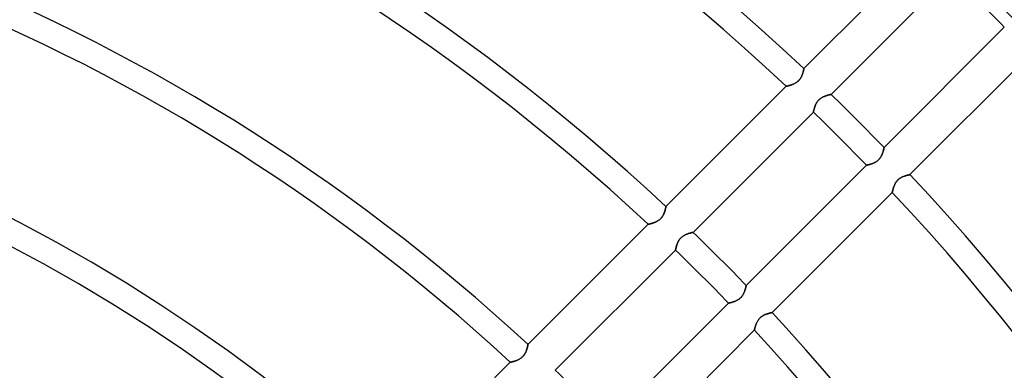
# Model space of a CAD drawing. Header units: millimetres. Extents: x -215 to 215, y -215 to 215.
# Tile 54 of 57: x 51 to 113, y 88 to 110. Entities that reach past the tile are written whole.
import ezdxf

# ---------------------------------------------------------------- set-up
doc = ezdxf.new("R2010")
doc.units = ezdxf.units.MM
doc.layers.add('MAIN-1', color=7, linetype='Continuous')
doc.layers.add('MAIN-2', color=7, linetype='Continuous')

msp = doc.modelspace()

# ---------------------------------------------------------------- linework, layer by layer
at = {"layer": 'MAIN-1'}
for p, q in [((108.103, 114.828), (100.478, 107.203)), ((102.2, 105.562), (109.822, 113.185)), ((113.185, 109.822), (105.562, 102.2)), ((107.203, 100.478), (114.828, 108.103)), ((100.364, 106.791), (100.35, 106.756)), ((100.377, 106.825), (100.364, 106.791)), ((100.39, 106.859), (100.377, 106.825)), ((100.401, 106.892), (100.39, 106.859)), ((100.411, 106.925), (100.401, 106.892)), ((100.42, 106.956), (100.411, 106.925)), ((100.429, 106.987), (100.42, 106.956)), ((100.437, 107.016), (100.429, 106.987)), ((100.444, 107.044), (100.437, 107.016)), ((100.45, 107.07), (100.444, 107.044)), ((100.456, 107.093), (100.45, 107.07)), ((100.46, 107.115), (100.456, 107.093)), ((100.465, 107.135), (100.46, 107.115)), ((100.468, 107.153), (100.465, 107.135)), ((100.471, 107.168), (100.468, 107.153)), ((100.474, 107.18), (100.471, 107.168)), ((100.476, 107.19), (100.474, 107.18)), ((100.477, 107.197), (100.476, 107.19)), ((100.478, 107.201), (100.477, 107.197)), ((100.478, 107.203), (100.478, 107.201)), ((99.581, 106.137), (99.551, 106.128)), ((99.612, 106.146), (99.581, 106.137)), ((99.644, 106.156), (99.612, 106.146)), ((99.678, 106.167), (99.644, 106.156)), ((99.712, 106.179), (99.678, 106.167)), ((99.746, 106.192), (99.712, 106.179)), ((99.781, 106.206), (99.746, 106.192)), ((99.817, 106.221), (99.781, 106.206)), ((99.852, 106.237), (99.817, 106.221)), ((99.887, 106.255), (99.852, 106.237)), ((99.922, 106.274), (99.887, 106.255)), ((99.958, 106.294), (99.922, 106.274)), ((99.992, 106.316), (99.958, 106.294)), ((100.027, 106.34), (99.992, 106.316)), ((100.06, 106.365), (100.027, 106.34)), ((100.093, 106.392), (100.06, 106.365)), ((100.124, 106.421), (100.093, 106.392)), ((100.153, 106.45), (100.124, 106.421)), ((100.182, 106.481), (100.153, 106.45)), ((100.208, 106.514), (100.182, 106.481)), ((100.234, 106.547), (100.208, 106.514)), ((100.257, 106.581), (100.234, 106.547)), ((100.279, 106.616), (100.257, 106.581)), ((100.299, 106.651), (100.279, 106.616)), ((100.317, 106.686), (100.299, 106.651)), ((100.334, 106.721), (100.317, 106.686)), ((100.35, 106.756), (100.334, 106.721)), ((99.357, 106.081), (91.731, 98.456)), ((99.358, 106.082), (99.357, 106.081)), ((99.363, 106.083), (99.358, 106.082)), ((99.37, 106.084), (99.363, 106.083)), ((99.381, 106.086), (99.37, 106.084)), ((99.394, 106.089), (99.381, 106.086)), ((99.409, 106.093), (99.394, 106.089)), ((99.428, 106.097), (99.409, 106.093)), ((99.448, 106.102), (99.428, 106.097)), ((99.471, 106.107), (99.448, 106.102)), ((99.496, 106.114), (99.471, 106.107)), ((99.523, 106.121), (99.496, 106.114)), ((99.551, 106.128), (99.523, 106.121)), ((101.959, 105.503), (101.991, 105.512)), ((101.991, 105.512), (102.021, 105.521)), ((102.021, 105.521), (102.05, 105.528)), ((102.05, 105.528), (102.076, 105.535)), ((102.076, 105.535), (102.101, 105.541)), ((102.101, 105.541), (102.123, 105.546)), ((102.123, 105.546), (102.143, 105.55)), ((102.143, 105.55), (102.16, 105.554)), ((102.16, 105.554), (102.174, 105.557)), ((102.174, 105.557), (102.185, 105.559)), ((102.185, 105.559), (102.194, 105.561)), ((102.194, 105.561), (102.198, 105.562)), ((102.198, 105.562), (102.2, 105.562)), ((101.202, 104.872), (101.218, 104.909)), ((101.218, 104.909), (101.236, 104.947)), ((101.236, 104.947), (101.256, 104.985)), ((101.256, 104.985), (101.277, 105.024)), ((101.277, 105.024), (101.3, 105.061)), ((101.3, 105.061), (101.326, 105.099)), ((101.326, 105.099), (101.353, 105.135)), ((101.353, 105.135), (101.382, 105.17)), ((101.382, 105.17), (101.413, 105.203)), ((101.413, 105.203), (101.446, 105.235)), ((101.446, 105.235), (101.48, 105.265)), ((101.48, 105.265), (101.516, 105.294)), ((101.516, 105.294), (101.553, 105.321)), ((101.553, 105.321), (101.59, 105.345)), ((101.59, 105.345), (101.628, 105.368)), ((101.628, 105.368), (101.667, 105.389)), ((101.667, 105.389), (101.705, 105.408)), ((101.705, 105.408), (101.743, 105.425)), ((101.743, 105.425), (101.781, 105.441)), ((101.781, 105.441), (101.819, 105.456)), ((101.819, 105.456), (101.855, 105.47)), ((101.855, 105.47), (101.891, 105.482)), ((101.891, 105.482), (101.926, 105.493)), ((101.926, 105.493), (101.959, 105.503)), ((93.457, 96.819), (101.079, 104.441)), ((101.079, 104.441), (101.08, 104.443)), ((101.08, 104.448), (101.082, 104.457)), ((101.08, 104.443), (101.08, 104.448)), ((101.082, 104.457), (101.084, 104.468)), ((101.084, 104.468), (101.087, 104.483)), ((101.087, 104.483), (101.091, 104.5)), ((101.091, 104.5), (101.096, 104.521)), ((101.096, 104.521), (101.101, 104.544)), ((101.101, 104.544), (101.107, 104.569)), ((101.107, 104.569), (101.113, 104.597)), ((101.113, 104.597), (101.121, 104.627)), ((101.121, 104.627), (101.129, 104.658)), ((101.129, 104.658), (101.139, 104.691)), ((101.139, 104.691), (101.149, 104.726)), ((101.149, 104.726), (101.161, 104.761)), ((101.161, 104.761), (101.173, 104.797)), ((101.173, 104.797), (101.187, 104.834)), ((101.187, 104.834), (101.202, 104.872)), ((105.434, 101.764), (105.42, 101.731)), ((105.447, 101.796), (105.434, 101.764)), ((105.46, 101.828), (105.447, 101.796)), ((105.471, 101.86), (105.46, 101.828)), ((105.482, 101.891), (105.471, 101.86)), ((105.492, 101.921), (105.482, 101.891)), ((105.501, 101.951), (105.492, 101.921)), ((105.509, 101.98), (105.501, 101.951)), ((105.517, 102.007), (105.509, 101.98)), ((105.524, 102.033), (105.517, 102.007)), ((105.53, 102.058), (105.524, 102.033)), ((105.536, 102.081), (105.53, 102.058)), ((105.541, 102.103), (105.536, 102.081)), ((105.546, 102.122), (105.541, 102.103)), ((105.55, 102.14), (105.546, 102.122)), ((105.553, 102.156), (105.55, 102.14)), ((105.556, 102.169), (105.553, 102.156)), ((105.558, 102.18), (105.556, 102.169)), ((105.56, 102.189), (105.558, 102.18)), ((105.561, 102.195), (105.56, 102.189)), ((105.562, 102.199), (105.561, 102.195)), ((105.562, 102.2), (105.562, 102.199)), ((104.696, 101.14), (104.667, 101.132)), ((104.726, 101.15), (104.696, 101.14)), ((104.758, 101.16), (104.726, 101.15)), ((104.789, 101.17), (104.758, 101.16)), ((104.822, 101.182), (104.789, 101.17)), ((104.854, 101.195), (104.822, 101.182)), ((104.887, 101.208), (104.854, 101.195)), ((104.92, 101.223), (104.887, 101.208)), ((104.954, 101.239), (104.92, 101.223)), ((104.987, 101.256), (104.954, 101.239)), ((105.02, 101.275), (104.987, 101.256)), ((105.052, 101.295), (105.02, 101.275)), ((105.085, 101.316), (105.052, 101.295)), ((105.117, 101.339), (105.085, 101.316)), ((105.148, 101.363), (105.117, 101.339)), ((105.178, 101.389), (105.148, 101.363)), ((105.206, 101.416), (105.178, 101.389)), ((105.234, 101.444), (105.206, 101.416)), ((105.26, 101.473), (105.234, 101.444)), ((105.285, 101.504), (105.26, 101.473)), ((105.308, 101.535), (105.285, 101.504)), ((105.33, 101.567), (105.308, 101.535)), ((105.351, 101.6), (105.33, 101.567)), ((105.37, 101.633), (105.351, 101.6)), ((105.388, 101.666), (105.37, 101.633)), ((105.405, 101.699), (105.388, 101.666)), ((105.42, 101.731), (105.405, 101.699)), ((104.441, 101.079), (96.819, 93.457)), ((104.443, 101.079), (104.441, 101.079)), ((104.447, 101.08), (104.443, 101.079)), ((104.453, 101.081), (104.447, 101.08)), ((104.462, 101.083), (104.453, 101.081)), ((104.473, 101.086), (104.462, 101.083)), ((104.487, 101.088), (104.473, 101.086)), ((104.503, 101.092), (104.487, 101.088)), ((104.521, 101.096), (104.503, 101.092)), ((104.541, 101.1), (104.521, 101.096)), ((104.563, 101.105), (104.541, 101.1)), ((104.587, 101.111), (104.563, 101.105)), ((104.612, 101.117), (104.587, 101.111)), ((104.639, 101.124), (104.612, 101.117)), ((104.667, 101.132), (104.639, 101.124)), ((106.253, 99.884), (106.272, 99.92)), ((106.272, 99.92), (106.293, 99.955)), ((106.293, 99.955), (106.315, 99.99)), ((106.315, 99.99), (106.339, 100.025)), ((106.339, 100.025), (106.364, 100.059)), ((106.364, 100.059), (106.391, 100.092)), ((106.391, 100.092), (106.42, 100.123)), ((106.42, 100.123), (106.45, 100.153)), ((106.45, 100.153), (106.482, 100.182)), ((106.482, 100.182), (106.515, 100.209)), ((106.515, 100.209), (106.549, 100.235)), ((106.549, 100.235), (106.583, 100.258)), ((106.583, 100.258), (106.619, 100.28)), ((106.619, 100.28), (106.654, 100.301)), ((106.654, 100.301), (106.69, 100.319)), ((106.69, 100.319), (106.726, 100.336)), ((106.726, 100.336), (106.762, 100.352)), ((106.762, 100.352), (106.797, 100.367)), ((106.797, 100.367), (106.831, 100.38)), ((106.831, 100.38), (106.865, 100.392)), ((106.865, 100.392), (106.899, 100.403)), ((106.899, 100.403), (106.931, 100.413)), ((106.931, 100.413), (106.962, 100.422)), ((106.962, 100.422), (106.992, 100.43)), ((106.992, 100.43), (107.02, 100.438)), ((107.02, 100.438), (107.047, 100.445)), ((107.047, 100.445), (107.072, 100.451)), ((107.072, 100.451), (107.096, 100.456)), ((107.096, 100.456), (107.117, 100.461)), ((107.117, 100.461), (107.136, 100.465)), ((107.136, 100.465), (107.153, 100.468)), ((107.153, 100.468), (107.168, 100.471)), ((107.168, 100.471), (107.18, 100.474)), ((107.18, 100.474), (107.19, 100.476)), ((107.19, 100.476), (107.197, 100.477)), ((107.197, 100.477), (107.201, 100.478)), ((107.201, 100.478), (107.203, 100.478)), ((98.456, 91.731), (106.081, 99.357)), ((106.081, 99.357), (106.082, 99.358)), ((106.082, 99.358), (106.083, 99.363)), ((106.083, 99.363), (106.084, 99.37)), ((106.084, 99.37), (106.086, 99.38)), ((106.086, 99.38), (106.089, 99.393)), ((106.089, 99.393), (106.093, 99.409)), ((106.093, 99.409), (106.097, 99.427)), ((106.097, 99.427), (106.102, 99.447)), ((106.102, 99.447), (106.107, 99.47)), ((106.107, 99.47), (106.113, 99.495)), ((106.113, 99.495), (106.12, 99.521)), ((106.12, 99.521), (106.128, 99.549)), ((106.128, 99.549), (106.136, 99.579)), ((106.136, 99.579), (106.145, 99.61)), ((106.145, 99.61), (106.155, 99.642)), ((106.155, 99.642), (106.166, 99.675)), ((106.166, 99.675), (106.178, 99.709)), ((106.178, 99.709), (106.191, 99.743)), ((106.191, 99.743), (106.205, 99.778)), ((106.205, 99.778), (106.22, 99.813)), ((106.22, 99.813), (106.236, 99.848)), ((106.236, 99.848), (106.253, 99.884)), ((91.617, 98.044), (91.603, 98.009)), ((91.631, 98.078), (91.617, 98.044)), ((91.643, 98.112), (91.631, 98.078)), ((91.654, 98.145), (91.643, 98.112)), ((91.664, 98.178), (91.654, 98.145)), ((91.674, 98.21), (91.664, 98.178)), ((91.682, 98.24), (91.674, 98.21)), ((91.69, 98.269), (91.682, 98.24)), ((91.697, 98.297), (91.69, 98.269)), ((91.703, 98.323), (91.697, 98.297)), ((91.709, 98.347), (91.703, 98.323)), ((91.714, 98.369), (91.709, 98.347)), ((91.718, 98.388), (91.714, 98.369)), ((91.721, 98.406), (91.718, 98.388)), ((91.724, 98.421), (91.721, 98.406)), ((91.727, 98.433), (91.724, 98.421)), ((91.729, 98.443), (91.727, 98.433)), ((91.73, 98.45), (91.729, 98.443)), ((91.731, 98.454), (91.73, 98.45)), ((91.731, 98.456), (91.731, 98.454)), ((90.865, 97.399), (90.834, 97.39)), ((90.898, 97.409), (90.865, 97.399)), ((90.931, 97.42), (90.898, 97.409)), ((90.965, 97.432), (90.931, 97.42)), ((90.999, 97.445), (90.965, 97.432)), ((91.034, 97.459), (90.999, 97.445)), ((91.07, 97.474), (91.034, 97.459)), ((91.105, 97.491), (91.07, 97.474)), ((91.14, 97.508), (91.105, 97.491)), ((91.175, 97.527), (91.14, 97.508)), ((91.211, 97.548), (91.175, 97.527)), ((91.245, 97.57), (91.211, 97.548)), ((91.28, 97.593), (91.245, 97.57)), ((91.313, 97.619), (91.28, 97.593)), ((91.346, 97.645), (91.313, 97.619)), ((91.377, 97.674), (91.346, 97.645)), ((91.407, 97.703), (91.377, 97.674)), ((91.435, 97.734), (91.407, 97.703)), ((91.462, 97.767), (91.435, 97.734)), ((91.487, 97.8), (91.462, 97.767)), ((91.51, 97.835), (91.487, 97.8)), ((91.532, 97.869), (91.51, 97.835)), ((91.552, 97.904), (91.532, 97.869)), ((91.57, 97.939), (91.552, 97.904)), ((91.587, 97.974), (91.57, 97.939)), ((91.603, 98.009), (91.587, 97.974)), ((90.61, 97.334), (82.983, 89.708)), ((90.611, 97.335), (90.61, 97.334)), ((90.616, 97.336), (90.611, 97.335)), ((90.623, 97.337), (90.616, 97.336)), ((90.634, 97.339), (90.623, 97.337)), ((90.647, 97.342), (90.634, 97.339)), ((90.662, 97.346), (90.647, 97.342)), ((90.681, 97.35), (90.662, 97.346)), ((90.701, 97.355), (90.681, 97.35)), ((90.724, 97.36), (90.701, 97.355)), ((90.749, 97.367), (90.724, 97.36)), ((90.776, 97.374), (90.749, 97.367)), ((90.804, 97.381), (90.776, 97.374)), ((90.834, 97.39), (90.804, 97.381)), ((93.248, 96.769), (93.278, 96.777)), ((93.278, 96.777), (93.307, 96.785)), ((93.307, 96.785), (93.333, 96.791)), ((93.333, 96.791), (93.358, 96.797)), ((93.358, 96.797), (93.38, 96.802)), ((93.38, 96.802), (93.4, 96.807)), ((93.4, 96.807), (93.417, 96.811)), ((93.417, 96.811), (93.431, 96.814)), ((93.431, 96.814), (93.442, 96.816)), ((93.442, 96.816), (93.45, 96.818)), ((93.45, 96.818), (93.455, 96.819)), ((93.455, 96.819), (93.457, 96.819)), ((92.458, 96.128), (92.475, 96.166)), ((92.475, 96.166), (92.493, 96.204)), ((92.493, 96.204), (92.512, 96.242)), ((92.512, 96.242), (92.534, 96.28)), ((92.534, 96.28), (92.557, 96.318)), ((92.557, 96.318), (92.582, 96.355)), ((92.582, 96.355), (92.61, 96.392)), ((92.61, 96.392), (92.639, 96.427)), ((92.639, 96.427), (92.67, 96.46)), ((92.67, 96.46), (92.702, 96.492)), ((92.702, 96.492), (92.737, 96.522)), ((92.737, 96.522), (92.773, 96.551)), ((92.773, 96.551), (92.809, 96.577)), ((92.809, 96.577), (92.847, 96.602)), ((92.847, 96.602), (92.885, 96.624)), ((92.885, 96.624), (92.923, 96.645)), ((92.923, 96.645), (92.962, 96.664)), ((92.962, 96.664), (93, 96.682)), ((93, 96.682), (93.038, 96.698)), ((93.038, 96.698), (93.075, 96.713)), ((93.075, 96.713), (93.112, 96.726)), ((93.112, 96.726), (93.148, 96.738)), ((93.148, 96.738), (93.182, 96.75)), ((93.182, 96.75), (93.216, 96.76)), ((93.216, 96.76), (93.248, 96.769)), ((84.713, 88.076), (92.336, 95.698)), ((92.336, 95.7), (92.337, 95.705)), ((92.336, 95.698), (92.336, 95.7)), ((92.337, 95.705), (92.339, 95.713)), ((92.339, 95.713), (92.341, 95.725)), ((92.341, 95.725), (92.344, 95.739)), ((92.344, 95.739), (92.348, 95.757)), ((92.348, 95.757), (92.352, 95.778)), ((92.352, 95.778), (92.357, 95.801)), ((92.357, 95.801), (92.363, 95.826)), ((92.363, 95.826), (92.37, 95.854)), ((92.37, 95.854), (92.378, 95.883)), ((92.378, 95.883), (92.386, 95.915)), ((92.386, 95.915), (92.396, 95.948)), ((92.396, 95.948), (92.406, 95.982)), ((92.406, 95.982), (92.417, 96.018)), ((92.417, 96.018), (92.43, 96.054)), ((92.43, 96.054), (92.444, 96.091)), ((92.444, 96.091), (92.458, 96.128)), ((96.704, 93.053), (96.691, 93.021)), ((96.716, 93.085), (96.704, 93.053)), ((96.728, 93.117), (96.716, 93.085)), ((96.738, 93.148), (96.728, 93.117)), ((96.748, 93.178), (96.738, 93.148)), ((96.757, 93.208), (96.748, 93.178)), ((96.766, 93.236), (96.757, 93.208)), ((96.773, 93.264), (96.766, 93.236)), ((96.78, 93.29), (96.773, 93.264)), ((96.787, 93.315), (96.78, 93.29)), ((96.793, 93.338), (96.787, 93.315)), ((96.798, 93.36), (96.793, 93.338)), ((96.802, 93.379), (96.798, 93.36)), ((96.806, 93.397), (96.802, 93.379)), ((96.81, 93.412), (96.806, 93.397)), ((96.813, 93.426), (96.81, 93.412)), ((96.815, 93.437), (96.813, 93.426)), ((96.817, 93.446), (96.815, 93.437)), ((96.818, 93.452), (96.817, 93.446)), ((96.819, 93.456), (96.818, 93.452)), ((96.819, 93.457), (96.819, 93.456)), ((95.983, 92.406), (95.953, 92.397)), ((96.014, 92.416), (95.983, 92.406)), ((96.046, 92.427), (96.014, 92.416)), ((96.078, 92.439), (96.046, 92.427)), ((96.111, 92.451), (96.078, 92.439)), ((96.144, 92.465), (96.111, 92.451)), ((96.177, 92.48), (96.144, 92.465)), ((96.21, 92.496), (96.177, 92.48)), ((96.243, 92.513), (96.21, 92.496)), ((96.276, 92.531), (96.243, 92.513)), ((96.309, 92.551), (96.276, 92.531)), ((96.341, 92.573), (96.309, 92.551)), ((96.373, 92.596), (96.341, 92.573)), ((96.404, 92.62), (96.373, 92.596)), ((96.434, 92.646), (96.404, 92.62)), ((96.463, 92.673), (96.434, 92.646)), ((96.49, 92.701), (96.463, 92.673)), ((96.517, 92.73), (96.49, 92.701)), ((96.541, 92.761), (96.517, 92.73)), ((96.565, 92.792), (96.541, 92.761)), ((96.587, 92.824), (96.565, 92.792)), ((96.608, 92.857), (96.587, 92.824)), ((96.627, 92.889), (96.608, 92.857)), ((96.645, 92.922), (96.627, 92.889)), ((96.661, 92.955), (96.645, 92.922)), ((96.677, 92.988), (96.661, 92.955)), ((96.691, 93.021), (96.677, 92.988)), ((95.698, 92.336), (88.076, 84.713)), ((95.7, 92.336), (95.698, 92.336)), ((95.703, 92.337), (95.7, 92.336)), ((95.71, 92.338), (95.703, 92.337)), ((95.719, 92.34), (95.71, 92.338)), ((95.73, 92.342), (95.719, 92.34)), ((95.744, 92.345), (95.73, 92.342)), ((95.76, 92.348), (95.744, 92.345)), ((95.778, 92.352), (95.76, 92.348)), ((95.798, 92.357), (95.778, 92.352)), ((95.82, 92.362), (95.798, 92.357)), ((95.844, 92.368), (95.82, 92.362)), ((95.869, 92.374), (95.844, 92.368)), ((95.896, 92.381), (95.869, 92.374)), ((95.924, 92.389), (95.896, 92.381)), ((95.953, 92.397), (95.924, 92.389)), ((97.507, 91.137), (97.526, 91.173)), ((97.526, 91.173), (97.546, 91.208)), ((97.546, 91.208), (97.568, 91.243)), ((97.568, 91.243), (97.592, 91.278)), ((97.592, 91.278), (97.618, 91.312)), ((97.618, 91.312), (97.645, 91.345)), ((97.645, 91.345), (97.673, 91.376)), ((97.673, 91.376), (97.703, 91.406)), ((97.703, 91.406), (97.735, 91.435)), ((97.735, 91.435), (97.768, 91.462)), ((97.768, 91.462), (97.802, 91.488)), ((97.802, 91.488), (97.837, 91.512)), ((97.837, 91.512), (97.872, 91.534)), ((97.872, 91.534), (97.907, 91.554)), ((97.907, 91.554), (97.943, 91.572)), ((97.943, 91.572), (97.979, 91.59)), ((97.979, 91.59), (98.015, 91.605)), ((98.015, 91.605), (98.05, 91.62)), ((98.05, 91.62), (98.085, 91.633)), ((98.085, 91.633), (98.119, 91.645)), ((98.119, 91.645), (98.152, 91.656)), ((98.152, 91.656), (98.184, 91.666)), ((98.184, 91.666), (98.215, 91.675)), ((98.215, 91.675), (98.245, 91.684)), ((98.245, 91.684), (98.273, 91.691)), ((98.273, 91.691), (98.3, 91.698)), ((98.3, 91.698), (98.325, 91.704)), ((98.325, 91.704), (98.349, 91.709)), ((98.349, 91.709), (98.37, 91.714)), ((98.37, 91.714), (98.389, 91.718)), ((98.389, 91.718), (98.407, 91.721)), ((98.407, 91.721), (98.421, 91.724)), ((98.421, 91.724), (98.434, 91.727)), ((98.434, 91.727), (98.443, 91.729)), ((98.443, 91.729), (98.45, 91.73)), ((98.45, 91.73), (98.454, 91.731)), ((98.454, 91.731), (98.456, 91.731)), ((89.708, 82.983), (97.334, 90.61)), ((97.334, 90.61), (97.335, 90.611)), ((97.335, 90.611), (97.336, 90.616)), ((97.336, 90.616), (97.337, 90.623)), ((97.337, 90.623), (97.339, 90.633)), ((97.339, 90.633), (97.342, 90.646)), ((97.342, 90.646), (97.346, 90.662)), ((97.346, 90.662), (97.35, 90.68)), ((97.35, 90.68), (97.355, 90.7)), ((97.355, 90.7), (97.36, 90.723)), ((97.36, 90.723), (97.366, 90.748)), ((97.366, 90.748), (97.373, 90.774)), ((97.373, 90.774), (97.381, 90.802)), ((97.381, 90.802), (97.389, 90.832)), ((97.389, 90.832), (97.399, 90.863)), ((97.399, 90.863), (97.409, 90.895)), ((97.409, 90.895), (97.42, 90.928)), ((97.42, 90.928), (97.431, 90.962)), ((97.431, 90.962), (97.444, 90.996)), ((97.444, 90.996), (97.458, 91.031)), ((97.458, 91.031), (97.473, 91.066)), ((97.473, 91.066), (97.489, 91.101)), ((97.489, 91.101), (97.507, 91.137)), ((82.87, 89.296), (82.855, 89.261)), ((82.883, 89.33), (82.87, 89.296)), ((82.895, 89.364), (82.883, 89.33)), ((82.906, 89.397), (82.895, 89.364)), ((82.917, 89.43), (82.906, 89.397)), ((82.926, 89.462), (82.917, 89.43)), ((82.934, 89.492), (82.926, 89.462)), ((82.942, 89.521), (82.934, 89.492)), ((82.949, 89.549), (82.942, 89.521)), ((82.955, 89.575), (82.949, 89.549)), ((82.961, 89.599), (82.955, 89.575)), ((82.966, 89.621), (82.961, 89.599)), ((82.97, 89.64), (82.966, 89.621)), ((82.973, 89.658), (82.97, 89.64)), ((82.976, 89.673), (82.973, 89.658)), ((82.979, 89.685), (82.976, 89.673)), ((82.981, 89.695), (82.979, 89.685)), ((82.982, 89.702), (82.981, 89.695)), ((82.983, 89.706), (82.982, 89.702)), ((82.983, 89.708), (82.983, 89.706)), ((82.15, 88.662), (82.117, 88.651)), ((82.183, 88.673), (82.15, 88.662)), ((82.217, 88.685), (82.183, 88.673)), ((82.251, 88.698), (82.217, 88.685)), ((82.286, 88.712), (82.251, 88.698)), ((82.322, 88.727), (82.286, 88.712)), ((82.357, 88.743), (82.322, 88.727)), ((82.392, 88.76), (82.357, 88.743)), ((82.428, 88.779), (82.392, 88.76)), ((82.463, 88.8), (82.428, 88.779)), ((82.498, 88.822), (82.463, 88.8)), ((82.532, 88.845), (82.498, 88.822)), ((82.566, 88.871), (82.532, 88.845)), ((82.598, 88.898), (82.566, 88.871)), ((82.629, 88.926), (82.598, 88.898)), ((82.659, 88.956), (82.629, 88.926)), ((82.687, 88.987), (82.659, 88.956)), ((82.714, 89.019), (82.687, 88.987)), ((82.739, 89.052), (82.714, 89.019)), ((82.763, 89.087), (82.739, 89.052)), ((82.784, 89.121), (82.763, 89.087)), ((82.804, 89.156), (82.784, 89.121)), ((82.823, 89.191), (82.804, 89.156)), ((82.84, 89.226), (82.823, 89.191)), ((82.855, 89.261), (82.84, 89.226)), ((81.862, 88.586), (74.234, 80.958)), ((81.863, 88.586), (81.862, 88.586)), ((81.868, 88.587), (81.863, 88.586)), ((81.875, 88.589), (81.868, 88.587)), ((81.885, 88.591), (81.875, 88.589)), ((81.899, 88.594), (81.885, 88.591)), ((81.914, 88.598), (81.899, 88.594)), ((81.933, 88.602), (81.914, 88.598)), ((81.953, 88.607), (81.933, 88.602)), ((81.976, 88.612), (81.953, 88.607)), ((82.001, 88.619), (81.976, 88.612)), ((82.028, 88.626), (82.001, 88.619)), ((82.056, 88.633), (82.028, 88.626)), ((82.086, 88.642), (82.056, 88.633)), ((82.117, 88.651), (82.086, 88.642))]:
    msp.add_line(p, q, dxfattribs=at)
for radius, start, end in [(146.929, 46.85454, 133.14542), (145.345, 46.87477, 133.1252), (134.566, 47.025, 132.97497), (132.982, 47.04917, 132.95085), (122.204, 47.22994, 132.77002), (120.618, 47.25928, 132.74068), (157.708, 44.1362, 45.86378), (109.841, 47.48113, 132.51889), (108.255, 47.51745, 132.48251), (146.929, 44.07283, 45.92715), (145.345, 44.06275, 45.93729), (146.929, 0, 43.14544), (145.345, 0, 43.12522), (97.478, 47.79602, 132.204), (134.566, 43.98763, 46.01235), (95.892, 47.84226, 132.1577), (132.982, 43.9756, 46.02444), (134.566, 0, 42.97499), (132.982, 0, 42.95086), (122.204, 43.88524, 46.11479)]:
    msp.add_arc((0, 0), radius, start, end, dxfattribs=at)
at = {"layer": 'MAIN-2'}
for p, q in [((100.336, 106.726), (100.352, 106.762)), ((100.352, 106.762), (100.367, 106.797)), ((100.367, 106.797), (100.38, 106.831)), ((100.38, 106.831), (100.392, 106.865)), ((100.392, 106.865), (100.403, 106.899)), ((100.403, 106.899), (100.413, 106.931)), ((100.413, 106.931), (100.422, 106.962)), ((100.422, 106.962), (100.43, 106.992)), ((100.43, 106.992), (100.438, 107.02)), ((100.438, 107.02), (100.445, 107.047)), ((100.445, 107.047), (100.451, 107.072)), ((100.451, 107.072), (100.456, 107.096)), ((100.456, 107.096), (100.461, 107.117)), ((100.461, 107.117), (100.465, 107.136)), ((100.465, 107.136), (100.468, 107.153)), ((100.468, 107.153), (100.471, 107.168)), ((100.471, 107.168), (100.474, 107.18)), ((100.474, 107.18), (100.476, 107.19)), ((100.476, 107.19), (100.477, 107.197)), ((100.477, 107.197), (100.478, 107.201)), ((100.478, 107.201), (100.478, 107.203)), ((99.549, 106.128), (99.579, 106.136)), ((99.579, 106.136), (99.61, 106.145)), ((99.61, 106.145), (99.642, 106.155)), ((99.642, 106.155), (99.675, 106.166)), ((99.675, 106.166), (99.709, 106.178)), ((99.709, 106.178), (99.743, 106.191)), ((99.743, 106.191), (99.778, 106.205)), ((99.778, 106.205), (99.813, 106.22)), ((99.813, 106.22), (99.848, 106.236)), ((99.848, 106.236), (99.884, 106.253)), ((99.884, 106.253), (99.92, 106.272)), ((99.92, 106.272), (99.955, 106.293)), ((99.955, 106.293), (99.99, 106.315)), ((99.99, 106.315), (100.025, 106.339)), ((100.025, 106.339), (100.059, 106.364)), ((100.059, 106.364), (100.092, 106.391)), ((100.092, 106.391), (100.123, 106.42)), ((100.123, 106.42), (100.153, 106.45)), ((100.153, 106.45), (100.182, 106.482)), ((100.182, 106.482), (100.209, 106.515)), ((100.209, 106.515), (100.235, 106.549)), ((100.235, 106.549), (100.258, 106.583)), ((100.258, 106.583), (100.28, 106.619)), ((100.28, 106.619), (100.301, 106.654)), ((100.301, 106.654), (100.319, 106.69)), ((100.319, 106.69), (100.336, 106.726)), ((99.357, 106.081), (99.358, 106.082)), ((99.358, 106.082), (99.363, 106.083)), ((99.363, 106.083), (99.37, 106.084)), ((99.37, 106.084), (99.38, 106.086)), ((99.38, 106.086), (99.393, 106.089)), ((99.393, 106.089), (99.409, 106.093)), ((99.409, 106.093), (99.427, 106.097)), ((99.427, 106.097), (99.447, 106.102)), ((99.447, 106.102), (99.47, 106.107)), ((99.47, 106.107), (99.495, 106.113)), ((99.495, 106.113), (99.521, 106.12)), ((99.521, 106.12), (99.549, 106.128)), ((102.007, 105.517), (101.98, 105.509)), ((102.033, 105.524), (102.007, 105.517)), ((102.058, 105.53), (102.033, 105.524)), ((102.081, 105.536), (102.058, 105.53)), ((102.103, 105.541), (102.081, 105.536)), ((102.122, 105.546), (102.103, 105.541)), ((102.14, 105.55), (102.122, 105.546)), ((102.156, 105.553), (102.14, 105.55)), ((102.169, 105.556), (102.156, 105.553)), ((102.18, 105.558), (102.169, 105.556)), ((102.189, 105.56), (102.18, 105.558)), ((102.195, 105.561), (102.189, 105.56)), ((102.199, 105.562), (102.195, 105.561)), ((102.2, 105.562), (102.199, 105.562)), ((101.208, 104.887), (101.195, 104.854)), ((101.223, 104.92), (101.208, 104.887)), ((101.239, 104.954), (101.223, 104.92)), ((101.256, 104.987), (101.239, 104.954)), ((101.275, 105.02), (101.256, 104.987)), ((101.295, 105.052), (101.275, 105.02)), ((101.316, 105.085), (101.295, 105.052)), ((101.339, 105.117), (101.316, 105.085)), ((101.363, 105.148), (101.339, 105.117)), ((101.389, 105.178), (101.363, 105.148)), ((101.416, 105.206), (101.389, 105.178)), ((101.444, 105.234), (101.416, 105.206)), ((101.473, 105.26), (101.444, 105.234)), ((101.504, 105.285), (101.473, 105.26)), ((101.535, 105.308), (101.504, 105.285)), ((101.567, 105.33), (101.535, 105.308)), ((101.6, 105.351), (101.567, 105.33)), ((101.633, 105.37), (101.6, 105.351)), ((101.666, 105.388), (101.633, 105.37)), ((101.699, 105.405), (101.666, 105.388)), ((101.731, 105.42), (101.699, 105.405)), ((101.764, 105.434), (101.731, 105.42)), ((101.796, 105.447), (101.764, 105.434)), ((101.828, 105.46), (101.796, 105.447)), ((101.86, 105.471), (101.828, 105.46)), ((101.891, 105.482), (101.86, 105.471)), ((101.921, 105.492), (101.891, 105.482)), ((101.951, 105.501), (101.921, 105.492)), ((101.98, 105.509), (101.951, 105.501)), ((101.08, 104.447), (101.079, 104.443)), ((101.079, 104.443), (101.079, 104.441)), ((101.081, 104.453), (101.08, 104.447)), ((101.083, 104.462), (101.081, 104.453)), ((101.086, 104.473), (101.083, 104.462)), ((101.088, 104.487), (101.086, 104.473)), ((101.092, 104.503), (101.088, 104.487)), ((101.096, 104.521), (101.092, 104.503)), ((101.1, 104.541), (101.096, 104.521)), ((101.105, 104.563), (101.1, 104.541)), ((101.111, 104.587), (101.105, 104.563)), ((101.117, 104.612), (101.111, 104.587)), ((101.124, 104.639), (101.117, 104.612)), ((101.132, 104.667), (101.124, 104.639)), ((101.14, 104.696), (101.132, 104.667)), ((101.15, 104.726), (101.14, 104.696)), ((101.16, 104.758), (101.15, 104.726)), ((101.17, 104.789), (101.16, 104.758)), ((101.182, 104.822), (101.17, 104.789)), ((101.195, 104.854), (101.182, 104.822)), ((105.425, 101.743), (105.441, 101.781)), ((105.441, 101.781), (105.456, 101.819)), ((105.456, 101.819), (105.47, 101.855)), ((105.47, 101.855), (105.482, 101.891)), ((105.482, 101.891), (105.493, 101.926)), ((105.493, 101.926), (105.503, 101.959)), ((105.503, 101.959), (105.512, 101.991)), ((105.512, 101.991), (105.521, 102.021)), ((105.521, 102.021), (105.528, 102.05)), ((105.528, 102.05), (105.535, 102.076)), ((105.535, 102.076), (105.541, 102.101)), ((105.541, 102.101), (105.546, 102.123)), ((105.546, 102.123), (105.55, 102.143)), ((105.55, 102.143), (105.554, 102.16)), ((105.554, 102.16), (105.557, 102.174)), ((105.557, 102.174), (105.559, 102.185)), ((105.559, 102.185), (105.561, 102.194)), ((105.561, 102.194), (105.562, 102.198)), ((105.562, 102.198), (105.562, 102.2)), ((104.691, 101.139), (104.726, 101.149)), ((104.726, 101.149), (104.761, 101.161)), ((104.761, 101.161), (104.797, 101.173)), ((104.797, 101.173), (104.834, 101.187)), ((104.834, 101.187), (104.872, 101.202)), ((104.872, 101.202), (104.909, 101.218)), ((104.909, 101.218), (104.947, 101.236)), ((104.947, 101.236), (104.985, 101.256)), ((104.985, 101.256), (105.024, 101.277)), ((105.024, 101.277), (105.061, 101.3)), ((105.061, 101.3), (105.099, 101.326)), ((105.099, 101.326), (105.135, 101.353)), ((105.135, 101.353), (105.17, 101.382)), ((105.17, 101.382), (105.203, 101.413)), ((105.203, 101.413), (105.235, 101.446)), ((105.235, 101.446), (105.265, 101.48)), ((105.265, 101.48), (105.294, 101.516)), ((105.294, 101.516), (105.321, 101.553)), ((105.321, 101.553), (105.345, 101.59)), ((105.345, 101.59), (105.368, 101.628)), ((105.368, 101.628), (105.389, 101.667)), ((105.389, 101.667), (105.408, 101.705)), ((105.408, 101.705), (105.425, 101.743)), ((104.441, 101.079), (104.443, 101.08)), ((104.443, 101.08), (104.448, 101.08)), ((104.448, 101.08), (104.457, 101.082)), ((104.457, 101.082), (104.468, 101.084)), ((104.468, 101.084), (104.483, 101.087)), ((104.483, 101.087), (104.5, 101.091)), ((104.5, 101.091), (104.521, 101.096)), ((104.521, 101.096), (104.544, 101.101)), ((104.544, 101.101), (104.569, 101.107)), ((104.569, 101.107), (104.597, 101.113)), ((104.597, 101.113), (104.627, 101.121)), ((104.627, 101.121), (104.658, 101.129)), ((104.658, 101.129), (104.691, 101.139)), ((106.274, 99.922), (106.255, 99.887)), ((106.294, 99.958), (106.274, 99.922)), ((106.316, 99.992), (106.294, 99.958)), ((106.34, 100.027), (106.316, 99.992)), ((106.365, 100.06), (106.34, 100.027)), ((106.392, 100.093), (106.365, 100.06)), ((106.421, 100.124), (106.392, 100.093)), ((106.45, 100.153), (106.421, 100.124)), ((106.481, 100.182), (106.45, 100.153)), ((106.514, 100.208), (106.481, 100.182)), ((106.547, 100.234), (106.514, 100.208)), ((106.581, 100.257), (106.547, 100.234)), ((106.616, 100.279), (106.581, 100.257)), ((106.651, 100.299), (106.616, 100.279)), ((106.686, 100.317), (106.651, 100.299)), ((106.721, 100.334), (106.686, 100.317)), ((106.756, 100.35), (106.721, 100.334)), ((106.791, 100.364), (106.756, 100.35)), ((106.825, 100.377), (106.791, 100.364)), ((106.859, 100.39), (106.825, 100.377)), ((106.892, 100.401), (106.859, 100.39)), ((106.925, 100.411), (106.892, 100.401)), ((106.956, 100.42), (106.925, 100.411)), ((106.987, 100.429), (106.956, 100.42)), ((107.016, 100.437), (106.987, 100.429)), ((107.044, 100.444), (107.016, 100.437)), ((107.07, 100.45), (107.044, 100.444)), ((107.093, 100.456), (107.07, 100.45)), ((107.115, 100.46), (107.093, 100.456)), ((107.135, 100.465), (107.115, 100.46)), ((107.153, 100.468), (107.135, 100.465)), ((107.168, 100.471), (107.153, 100.468)), ((107.18, 100.474), (107.168, 100.471)), ((107.19, 100.476), (107.18, 100.474)), ((107.197, 100.477), (107.19, 100.476)), ((107.201, 100.478), (107.197, 100.477)), ((107.203, 100.478), (107.201, 100.478)), ((106.082, 99.358), (106.081, 99.357)), ((106.083, 99.363), (106.082, 99.358)), ((106.084, 99.37), (106.083, 99.363)), ((106.086, 99.381), (106.084, 99.37)), ((106.089, 99.394), (106.086, 99.381)), ((106.093, 99.409), (106.089, 99.394)), ((106.097, 99.428), (106.093, 99.409)), ((106.102, 99.448), (106.097, 99.428)), ((106.107, 99.471), (106.102, 99.448)), ((106.114, 99.496), (106.107, 99.471)), ((106.121, 99.523), (106.114, 99.496)), ((106.128, 99.551), (106.121, 99.523)), ((106.137, 99.581), (106.128, 99.551)), ((106.146, 99.612), (106.137, 99.581)), ((106.156, 99.644), (106.146, 99.612)), ((106.167, 99.678), (106.156, 99.644)), ((106.179, 99.712), (106.167, 99.678)), ((106.192, 99.746), (106.179, 99.712)), ((106.206, 99.781), (106.192, 99.746)), ((106.221, 99.817), (106.206, 99.781)), ((106.237, 99.852), (106.221, 99.817)), ((106.255, 99.887), (106.237, 99.852)), ((91.605, 98.015), (91.62, 98.05)), ((91.62, 98.05), (91.633, 98.085)), ((91.633, 98.085), (91.645, 98.119)), ((91.645, 98.119), (91.656, 98.152)), ((91.656, 98.152), (91.666, 98.184)), ((91.666, 98.184), (91.675, 98.215)), ((91.675, 98.215), (91.684, 98.245)), ((91.684, 98.245), (91.691, 98.273)), ((91.691, 98.273), (91.698, 98.3)), ((91.698, 98.3), (91.704, 98.325)), ((91.704, 98.325), (91.709, 98.349)), ((91.709, 98.349), (91.714, 98.37)), ((91.714, 98.37), (91.718, 98.389)), ((91.718, 98.389), (91.721, 98.407)), ((91.721, 98.407), (91.724, 98.421)), ((91.724, 98.421), (91.727, 98.434)), ((91.727, 98.434), (91.729, 98.443)), ((91.729, 98.443), (91.73, 98.45)), ((91.73, 98.45), (91.731, 98.454)), ((91.731, 98.454), (91.731, 98.456)), ((90.832, 97.389), (90.863, 97.399)), ((90.863, 97.399), (90.895, 97.409)), ((90.895, 97.409), (90.928, 97.42)), ((90.928, 97.42), (90.962, 97.431)), ((90.962, 97.431), (90.996, 97.444)), ((90.996, 97.444), (91.031, 97.458)), ((91.031, 97.458), (91.066, 97.473)), ((91.066, 97.473), (91.101, 97.489)), ((91.101, 97.489), (91.137, 97.507)), ((91.137, 97.507), (91.173, 97.526)), ((91.173, 97.526), (91.208, 97.546)), ((91.208, 97.546), (91.243, 97.568)), ((91.243, 97.568), (91.278, 97.592)), ((91.278, 97.592), (91.312, 97.618)), ((91.312, 97.618), (91.345, 97.645)), ((91.345, 97.645), (91.376, 97.673)), ((91.376, 97.673), (91.406, 97.703)), ((91.406, 97.703), (91.435, 97.735)), ((91.435, 97.735), (91.462, 97.768)), ((91.462, 97.768), (91.488, 97.802)), ((91.488, 97.802), (91.512, 97.837)), ((91.512, 97.837), (91.534, 97.872)), ((91.534, 97.872), (91.554, 97.907)), ((91.554, 97.907), (91.572, 97.943)), ((91.572, 97.943), (91.59, 97.979)), ((91.59, 97.979), (91.605, 98.015)), ((90.61, 97.334), (90.611, 97.335)), ((90.611, 97.335), (90.616, 97.336)), ((90.616, 97.336), (90.623, 97.337)), ((90.623, 97.337), (90.633, 97.339)), ((90.633, 97.339), (90.646, 97.342)), ((90.646, 97.342), (90.662, 97.346)), ((90.662, 97.346), (90.68, 97.35)), ((90.68, 97.35), (90.7, 97.355)), ((90.7, 97.355), (90.723, 97.36)), ((90.723, 97.36), (90.748, 97.366)), ((90.748, 97.366), (90.774, 97.373)), ((90.774, 97.373), (90.802, 97.381)), ((90.802, 97.381), (90.832, 97.389)), ((93.264, 96.773), (93.236, 96.766)), ((93.29, 96.78), (93.264, 96.773)), ((93.315, 96.787), (93.29, 96.78)), ((93.338, 96.793), (93.315, 96.787)), ((93.36, 96.798), (93.338, 96.793)), ((93.379, 96.802), (93.36, 96.798)), ((93.397, 96.806), (93.379, 96.802)), ((93.412, 96.81), (93.397, 96.806)), ((93.426, 96.813), (93.412, 96.81)), ((93.437, 96.815), (93.426, 96.813)), ((93.446, 96.817), (93.437, 96.815)), ((93.452, 96.818), (93.446, 96.817)), ((93.456, 96.819), (93.452, 96.818)), ((93.457, 96.819), (93.456, 96.819)), ((92.48, 96.177), (92.465, 96.144)), ((92.496, 96.21), (92.48, 96.177)), ((92.513, 96.243), (92.496, 96.21)), ((92.531, 96.276), (92.513, 96.243)), ((92.551, 96.309), (92.531, 96.276)), ((92.573, 96.341), (92.551, 96.309)), ((92.596, 96.373), (92.573, 96.341)), ((92.62, 96.404), (92.596, 96.373)), ((92.646, 96.434), (92.62, 96.404)), ((92.673, 96.463), (92.646, 96.434)), ((92.701, 96.49), (92.673, 96.463)), ((92.73, 96.517), (92.701, 96.49)), ((92.761, 96.541), (92.73, 96.517)), ((92.792, 96.565), (92.761, 96.541)), ((92.824, 96.587), (92.792, 96.565)), ((92.857, 96.608), (92.824, 96.587)), ((92.889, 96.627), (92.857, 96.608)), ((92.922, 96.645), (92.889, 96.627)), ((92.955, 96.661), (92.922, 96.645)), ((92.988, 96.677), (92.955, 96.661)), ((93.021, 96.691), (92.988, 96.677)), ((93.053, 96.704), (93.021, 96.691)), ((93.085, 96.716), (93.053, 96.704)), ((93.117, 96.728), (93.085, 96.716)), ((93.148, 96.738), (93.117, 96.728)), ((93.178, 96.748), (93.148, 96.738)), ((93.208, 96.757), (93.178, 96.748)), ((93.236, 96.766), (93.208, 96.757)), ((92.337, 95.703), (92.336, 95.7)), ((92.336, 95.7), (92.336, 95.698)), ((92.338, 95.71), (92.337, 95.703)), ((92.34, 95.719), (92.338, 95.71)), ((92.342, 95.73), (92.34, 95.719)), ((92.345, 95.744), (92.342, 95.73)), ((92.348, 95.76), (92.345, 95.744)), ((92.352, 95.778), (92.348, 95.76)), ((92.357, 95.798), (92.352, 95.778)), ((92.362, 95.82), (92.357, 95.798)), ((92.368, 95.844), (92.362, 95.82)), ((92.374, 95.869), (92.368, 95.844)), ((92.381, 95.896), (92.374, 95.869)), ((92.389, 95.924), (92.381, 95.896)), ((92.397, 95.953), (92.389, 95.924)), ((92.406, 95.983), (92.397, 95.953)), ((92.416, 96.014), (92.406, 95.983)), ((92.427, 96.046), (92.416, 96.014)), ((92.439, 96.078), (92.427, 96.046)), ((92.451, 96.111), (92.439, 96.078)), ((92.465, 96.144), (92.451, 96.111)), ((96.682, 93), (96.698, 93.038)), ((96.698, 93.038), (96.713, 93.075)), ((96.713, 93.075), (96.726, 93.112)), ((96.726, 93.112), (96.738, 93.148)), ((96.738, 93.148), (96.75, 93.182)), ((96.75, 93.182), (96.76, 93.216)), ((96.76, 93.216), (96.769, 93.248)), ((96.769, 93.248), (96.777, 93.278)), ((96.777, 93.278), (96.785, 93.307)), ((96.785, 93.307), (96.791, 93.333)), ((96.791, 93.333), (96.797, 93.358)), ((96.797, 93.358), (96.802, 93.38)), ((96.802, 93.38), (96.807, 93.4)), ((96.807, 93.4), (96.811, 93.417)), ((96.811, 93.417), (96.814, 93.431)), ((96.814, 93.431), (96.816, 93.442)), ((96.816, 93.442), (96.818, 93.45)), ((96.818, 93.45), (96.819, 93.455)), ((96.819, 93.455), (96.819, 93.457)), ((95.948, 92.396), (95.982, 92.406)), ((95.982, 92.406), (96.018, 92.417)), ((96.018, 92.417), (96.054, 92.43)), ((96.054, 92.43), (96.091, 92.444)), ((96.091, 92.444), (96.128, 92.458)), ((96.128, 92.458), (96.166, 92.475)), ((96.166, 92.475), (96.204, 92.493)), ((96.204, 92.493), (96.242, 92.512)), ((96.242, 92.512), (96.28, 92.534)), ((96.28, 92.534), (96.318, 92.557)), ((96.318, 92.557), (96.355, 92.582)), ((96.355, 92.582), (96.392, 92.61)), ((96.392, 92.61), (96.427, 92.639)), ((96.427, 92.639), (96.46, 92.67)), ((96.46, 92.67), (96.492, 92.702)), ((96.492, 92.702), (96.522, 92.737)), ((96.522, 92.737), (96.551, 92.773)), ((96.551, 92.773), (96.577, 92.809)), ((96.577, 92.809), (96.602, 92.847)), ((96.602, 92.847), (96.624, 92.885)), ((96.624, 92.885), (96.645, 92.923)), ((96.645, 92.923), (96.664, 92.962)), ((96.664, 92.962), (96.682, 93)), ((95.698, 92.336), (95.7, 92.336)), ((95.7, 92.336), (95.705, 92.337)), ((95.705, 92.337), (95.713, 92.339)), ((95.713, 92.339), (95.725, 92.341)), ((95.725, 92.341), (95.739, 92.344)), ((95.739, 92.344), (95.757, 92.348)), ((95.757, 92.348), (95.778, 92.352)), ((95.778, 92.352), (95.801, 92.357)), ((95.801, 92.357), (95.826, 92.363)), ((95.826, 92.363), (95.854, 92.37)), ((95.854, 92.37), (95.883, 92.378)), ((95.883, 92.378), (95.915, 92.386)), ((95.915, 92.386), (95.948, 92.396)), ((97.527, 91.175), (97.508, 91.14)), ((97.548, 91.211), (97.527, 91.175)), ((97.57, 91.245), (97.548, 91.211)), ((97.593, 91.28), (97.57, 91.245)), ((97.619, 91.313), (97.593, 91.28)), ((97.645, 91.346), (97.619, 91.313)), ((97.674, 91.377), (97.645, 91.346)), ((97.703, 91.407), (97.674, 91.377)), ((97.734, 91.435), (97.703, 91.407)), ((97.767, 91.462), (97.734, 91.435)), ((97.8, 91.487), (97.767, 91.462)), ((97.835, 91.51), (97.8, 91.487)), ((97.869, 91.532), (97.835, 91.51)), ((97.904, 91.552), (97.869, 91.532)), ((97.939, 91.57), (97.904, 91.552)), ((97.974, 91.587), (97.939, 91.57)), ((98.009, 91.603), (97.974, 91.587)), ((98.044, 91.617), (98.009, 91.603)), ((98.078, 91.631), (98.044, 91.617)), ((98.112, 91.643), (98.078, 91.631)), ((98.145, 91.654), (98.112, 91.643)), ((98.178, 91.664), (98.145, 91.654)), ((98.21, 91.674), (98.178, 91.664)), ((98.24, 91.682), (98.21, 91.674)), ((98.269, 91.69), (98.24, 91.682)), ((98.297, 91.697), (98.269, 91.69)), ((98.323, 91.703), (98.297, 91.697)), ((98.347, 91.709), (98.323, 91.703)), ((98.369, 91.714), (98.347, 91.709)), ((98.388, 91.718), (98.369, 91.714)), ((98.406, 91.721), (98.388, 91.718)), ((98.421, 91.724), (98.406, 91.721)), ((98.433, 91.727), (98.421, 91.724)), ((98.443, 91.729), (98.433, 91.727)), ((98.45, 91.73), (98.443, 91.729)), ((98.454, 91.731), (98.45, 91.73)), ((98.456, 91.731), (98.454, 91.731)), ((97.335, 90.611), (97.334, 90.61)), ((97.336, 90.616), (97.335, 90.611)), ((97.337, 90.623), (97.336, 90.616)), ((97.339, 90.634), (97.337, 90.623)), ((97.342, 90.647), (97.339, 90.634)), ((97.346, 90.662), (97.342, 90.647)), ((97.35, 90.681), (97.346, 90.662)), ((97.355, 90.701), (97.35, 90.681)), ((97.36, 90.724), (97.355, 90.701)), ((97.367, 90.749), (97.36, 90.724)), ((97.374, 90.776), (97.367, 90.749)), ((97.381, 90.804), (97.374, 90.776)), ((97.39, 90.834), (97.381, 90.804)), ((97.399, 90.865), (97.39, 90.834)), ((97.409, 90.898), (97.399, 90.865)), ((97.42, 90.931), (97.409, 90.898)), ((97.432, 90.965), (97.42, 90.931)), ((97.445, 90.999), (97.432, 90.965)), ((97.459, 91.034), (97.445, 90.999)), ((97.474, 91.07), (97.459, 91.034)), ((97.491, 91.105), (97.474, 91.07)), ((97.508, 91.14), (97.491, 91.105)), ((82.858, 89.267), (82.872, 89.302)), ((82.872, 89.302), (82.885, 89.337)), ((82.885, 89.337), (82.897, 89.371)), ((82.897, 89.371), (82.908, 89.404)), ((82.908, 89.404), (82.918, 89.436)), ((82.918, 89.436), (82.928, 89.467)), ((82.928, 89.467), (82.936, 89.497)), ((82.936, 89.497), (82.943, 89.525)), ((82.943, 89.525), (82.95, 89.552)), ((82.95, 89.552), (82.956, 89.577)), ((82.956, 89.577), (82.961, 89.601)), ((82.961, 89.601), (82.966, 89.622)), ((82.966, 89.622), (82.97, 89.641)), ((82.97, 89.641), (82.974, 89.659)), ((82.974, 89.659), (82.977, 89.673)), ((82.977, 89.673), (82.979, 89.686)), ((82.979, 89.686), (82.981, 89.695)), ((82.981, 89.695), (82.982, 89.702)), ((82.982, 89.702), (82.983, 89.706)), ((82.983, 89.706), (82.983, 89.708)), ((82.115, 88.651), (82.147, 88.661)), ((82.147, 88.661), (82.18, 88.672)), ((82.18, 88.672), (82.214, 88.684)), ((82.214, 88.684), (82.248, 88.696)), ((82.248, 88.696), (82.283, 88.71)), ((82.283, 88.71), (82.318, 88.725)), ((82.318, 88.725), (82.354, 88.741)), ((82.354, 88.741), (82.389, 88.759)), ((82.389, 88.759), (82.425, 88.778)), ((82.425, 88.778), (82.46, 88.798)), ((82.46, 88.798), (82.495, 88.82)), ((82.495, 88.82), (82.53, 88.844)), ((82.53, 88.844), (82.564, 88.87)), ((82.564, 88.87), (82.597, 88.897)), ((82.597, 88.897), (82.628, 88.925)), ((82.628, 88.925), (82.659, 88.955)), ((82.659, 88.955), (82.687, 88.987)), ((82.687, 88.987), (82.715, 89.02)), ((82.715, 89.02), (82.74, 89.054)), ((82.74, 89.054), (82.764, 89.089)), ((82.764, 89.089), (82.786, 89.124)), ((82.786, 89.124), (82.806, 89.16)), ((82.806, 89.16), (82.825, 89.195)), ((82.825, 89.195), (82.842, 89.231)), ((82.842, 89.231), (82.858, 89.267)), ((81.862, 88.586), (81.863, 88.586)), ((81.863, 88.586), (81.868, 88.587)), ((81.868, 88.587), (81.875, 88.589)), ((81.875, 88.589), (81.885, 88.591)), ((81.885, 88.591), (81.898, 88.594)), ((81.898, 88.594), (81.914, 88.598)), ((81.914, 88.598), (81.932, 88.602)), ((81.932, 88.602), (81.952, 88.607)), ((81.952, 88.607), (81.975, 88.612)), ((81.975, 88.612), (81.999, 88.618)), ((81.999, 88.618), (82.026, 88.625)), ((82.026, 88.625), (82.054, 88.633)), ((82.054, 88.633), (82.084, 88.641)), ((82.084, 88.641), (82.115, 88.651))]:
    msp.add_line(p, q, dxfattribs=at)
for radius, end in [(165, 180.00002), (159.5, 89.99998), (158.5, 89.99998)]:
    msp.add_arc((0, 0), radius, 0, end, dxfattribs=at)
msp.add_ellipse((-11.541, 155.345), major_axis=(-156.772, -50.938), ratio=0.809017, start_param=1.73342, end_param=2.280953, dxfattribs=at)

doc.saveas('drawing.dxf')
